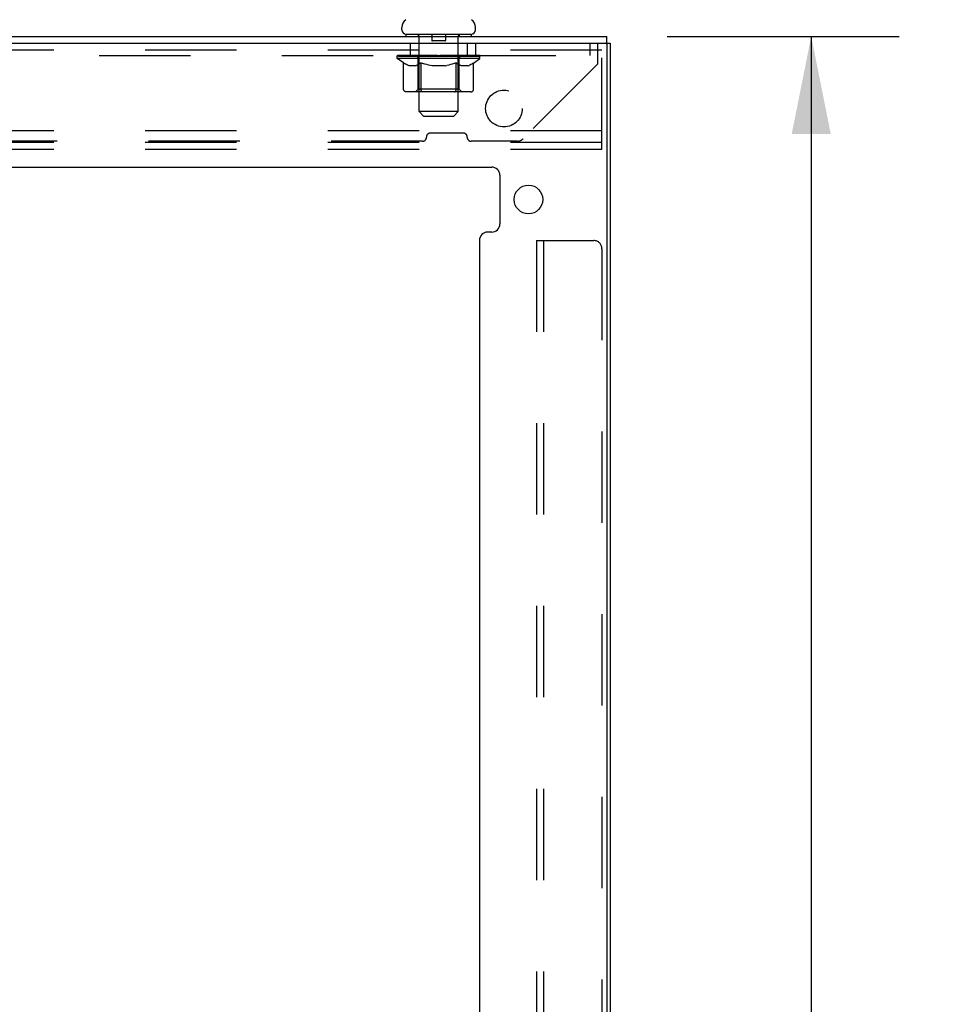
# Model space of a CAD drawing. Header units: inches. Extents: x 0 to 254, y 0 to 165.
# Tile 74 of 78: x 154 to 168, y 108 to 123. Entities that reach past the tile are written whole.
import ezdxf

# ---------------------------------------------------------------- set-up
doc = ezdxf.new("R2010")
doc.units = ezdxf.units.IN
doc.header["$LTSCALE"] = 13.988161
doc.header["$MEASUREMENT"] = 0
doc.linetypes.add('HIDDEN', pattern=[0.2, 0.1, -0.1])
doc.layers.get('0').update_dxf_attribs({"linetype": 'CONTINUOUS'})
doc.layers.add('DEFAULT_2', color=8, linetype='HIDDEN')
doc.layers.add('DIMENSIONS', color=7, linetype='CONTINUOUS')
doc.styles.get("Standard").update_dxf_attribs({"font": 'arial.ttf'})
doc.dimstyles.new('DIMSTYLE_1', dxfattribs={"dimtxt": 1.122045, "dimasz": 1.49606, "dimexe": 0.09, "dimexo": 0.07, "dimgap": 0.0375, "dimtad": 0, "dimtih": 1, "dimtoh": 1, "dimzin": 4, "dimdsep": 46, "dimtxsty": 'Standard', "dimblk": '_FILLED', "dimblk1": '_FILLED', "dimblk2": '_FILLED', "dimcen": 0.09, "dimazin": 1, "dimtfac": 1, "dimtdec": 3, "dimtofl": 0, "dimtmove": 0, "dimatfit": 3, "dimldrblk": '_FILLED', "dimfxl": 0, "dimtolj": 1, "dimtzin": 4, "dimarcsym": 0})

# ---------------------------------------------------------------- blocks, each defined once
blk = doc.blocks.new('_FILLED')
at = {"color": 0, "linetype": 'ByBlock'}
blk.add_solid([(0, 0), (-1, 0.2), (-1, -0.2)], dxfattribs=at)
blk = doc.blocks.new('*D20')
at = {"layer": 'DIMENSIONS', "color": 2, "linetype": 'Continuous'}
for p, q in [((164.317, 122.494), (167.868, 122.494)), ((166.521, 122.494), (166.521, 84.246)), ((166.521, 43.754), (166.521, 82.001)), ((164.317, 43.754), (167.868, 43.754))]:
    blk.add_line(p, q, dxfattribs=at)
at = {"layer": 'DIMENSIONS', "color": 2, "linetype": 'Continuous', "xscale": 1.49606, "yscale": 1.49606, "zscale": 1.49606}
for p, rotation in [((166.521, 122.494), 90), ((166.521, 43.754), 270)]:
    blk.add_blockref('_FILLED', p, dxfattribs=dict(at, rotation=rotation))
at = {"layer": 'DIMENSIONS', "color": 2, "linetype": 'Continuous', "insert": (166.521, 83.685), "char_height": 1.122, "width": 3.9209, "attachment_point": 2, "line_spacing_factor": 0.9}
blk.add_mtext('78.74', dxfattribs=at)

msp = doc.modelspace()

# ---------------------------------------------------------------- linework, layer by layer
at = {"color": 7, "linetype": 'Continuous'}
for p, q in [((160.255, 122.593), (160.255, 122.632)), ((161.38, 122.593), (161.38, 122.632)), ((160.317, 122.524), (160.317, 122.494)), ((161.317, 122.524), (160.317, 122.524)), ((161.317, 122.524), (161.317, 122.494)), ((163.39, 122.39), (163.39, 122.494)), ((163.375, 122.39), (163.442, 122.39))]:
    msp.add_line(p, q, dxfattribs=at)
at = {"color": 3, "linetype": 'Continuous'}
for p, q in [((141.494, 122.494), (163.39, 122.494)), ((141.442, 122.39), (163.375, 122.39)), ((163.39, 122.375), (163.39, 43.873)), ((163.442, 122.39), (163.442, 43.858)), ((143.255, 120.494), (161.629, 120.494)), ((161.754, 120.369), (161.754, 119.622)), ((161.629, 119.497), (161.567, 119.497)), ((161.442, 119.372), (161.442, 96.041))]:
    msp.add_line(p, q, dxfattribs=at)
msp.add_circle((162.192, 119.997), 0.219, dxfattribs=at)
at = {"color": 7, "linetype": 'Continuous'}
for centre, radius, start, end in [((160.398, 122.632), 0.144, 124.6624, 180), ((161.236, 122.632), 0.144, 360, 55.3376), ((160.324, 122.593), 0.069, 180, 265), ((161.311, 122.593), 0.069, 275, 360)]:
    msp.add_arc(centre, radius, start, end, dxfattribs=at)
at = {"color": 3, "linetype": 'Continuous'}
for centre, radius, start, end in [((163.375, 122.375), 0.015, 0, 90), ((161.629, 120.369), 0.125, 0, 90), ((161.629, 119.622), 0.125, 270, 360), ((161.567, 119.372), 0.125, 90, 180)]:
    msp.add_arc(centre, radius, start, end, dxfattribs=at)
at = {"layer": 'DEFAULT_2', "color": 8, "linetype": 'HIDDEN'}
for p, q in [((160.505, 122.524), (160.505, 122.494)), ((160.517, 121.343), (160.517, 122.494)), ((160.712, 122.514), (160.712, 122.434)), ((160.912, 122.424), (160.722, 122.424)), ((160.922, 122.514), (160.922, 122.434)), ((161.117, 121.343), (161.117, 122.494)), ((161.13, 122.524), (161.13, 122.494)), ((163.317, 122.286), (144.317, 122.286)), ((160.38, 122.39), (160.38, 122.202)), ((161.255, 122.39), (161.255, 122.202)), ((161.38, 122.39), (161.38, 122.202)), ((163.13, 122.39), (163.13, 122.202)), ((163.255, 122.072), (163.255, 122.39)), ((163.317, 120.765), (163.317, 122.39)), ((141.63, 122.202), (163.255, 122.202)), ((160.184, 122.157), (160.184, 122.197)), ((160.184, 122.197), (160.49, 122.197)), ((161.45, 122.157), (160.184, 122.157)), ((160.281, 122.089), (160.184, 122.157)), ((160.185, 122.197), (160.185, 122.201)), ((160.305, 122.2), (160.185, 122.201)), ((160.194, 122.197), (160.194, 122.204)), ((160.202, 122.194), (160.202, 122.197)), ((160.202, 122.194), (161.432, 122.194)), ((160.211, 122.194), (160.211, 122.197)), ((160.212, 122.194), (160.212, 122.197)), ((160.222, 122.197), (160.222, 122.204)), ((160.238, 122.194), (160.238, 122.197)), ((160.24, 122.194), (160.24, 122.197)), ((160.269, 122.197), (160.269, 122.204)), ((160.283, 122.194), (160.283, 122.197)), ((160.286, 122.194), (160.286, 122.197)), ((160.305, 122.197), (160.305, 122.2)), ((160.332, 122.197), (160.332, 122.204)), ((160.333, 122.194), (160.333, 122.197)), ((160.334, 122.194), (160.334, 122.197)), ((160.337, 122.194), (160.337, 122.197)), ((160.344, 122.194), (160.344, 122.197)), ((160.344, 122.194), (160.344, 122.197)), ((160.348, 122.194), (160.348, 122.197)), ((160.351, 122.194), (160.351, 122.198)), ((160.356, 122.194), (160.356, 122.197)), ((160.37, 122.194), (160.37, 122.197)), ((160.388, 122.194), (160.388, 122.199)), ((160.388, 122.194), (160.388, 122.197)), ((160.409, 122.194), (160.409, 122.197)), ((160.409, 122.194), (160.409, 122.197)), ((160.41, 122.197), (160.41, 122.204)), ((160.42, 122.194), (160.42, 122.197)), ((160.424, 122.194), (160.424, 122.197)), ((160.433, 122.194), (160.433, 122.197)), ((160.445, 122.194), (160.445, 122.201)), ((160.46, 122.194), (160.46, 122.197)), ((160.463, 122.194), (160.463, 122.197)), ((160.49, 122.194), (160.49, 122.197)), ((160.557, 122.197), (160.495, 122.197)), ((160.501, 122.197), (160.501, 122.204)), ((160.504, 121.685), (160.504, 122.154)), ((160.507, 122.194), (160.507, 122.197)), ((160.512, 122.194), (160.512, 122.197)), ((160.518, 122.194), (160.518, 122.202)), ((160.522, 122.194), (160.522, 122.197)), ((160.533, 122.194), (160.533, 122.197)), ((160.557, 122.194), (160.557, 122.197)), ((160.632, 122.197), (160.573, 122.197)), ((160.593, 122.194), (160.593, 122.197)), ((160.601, 122.197), (160.601, 122.204)), ((160.604, 122.194), (160.604, 122.197)), ((160.607, 122.194), (160.607, 122.203)), ((160.609, 122.194), (160.609, 122.197)), ((160.617, 122.194), (160.617, 122.197)), ((160.632, 122.194), (160.632, 122.197)), ((160.713, 122.197), (160.658, 122.197)), ((160.671, 122.194), (160.671, 122.197)), ((160.703, 122.197), (160.817, 122.204)), ((160.707, 122.197), (160.707, 122.204)), ((160.708, 122.203), (160.707, 122.204)), ((160.708, 122.197), (160.708, 122.203)), ((160.708, 122.194), (160.708, 122.197)), ((160.712, 122.194), (160.712, 122.197)), ((160.713, 122.194), (160.713, 122.197)), ((160.713, 122.194), (160.713, 122.197)), ((160.796, 122.197), (160.748, 122.197)), ((160.754, 122.194), (160.754, 122.197)), ((160.796, 122.194), (160.796, 122.197)), ((160.815, 122.197), (160.815, 122.197)), ((160.815, 122.194), (160.815, 122.197)), ((160.815, 122.194), (160.815, 122.197)), ((160.817, 122.197), (160.817, 122.204)), ((160.817, 122.204), (160.932, 122.197)), ((160.82, 122.194), (160.82, 122.197)), ((160.82, 122.194), (160.82, 122.197)), ((160.82, 122.197), (160.82, 122.197)), ((160.838, 122.194), (160.838, 122.197)), ((160.838, 122.197), (160.886, 122.197)), ((160.881, 122.194), (160.881, 122.197)), ((160.921, 122.194), (160.921, 122.197)), ((160.922, 122.194), (160.922, 122.197)), ((160.922, 122.197), (160.976, 122.197)), ((160.923, 122.194), (160.923, 122.197)), ((160.927, 122.197), (160.927, 122.204)), ((160.927, 122.203), (160.927, 122.204)), ((160.927, 122.197), (160.927, 122.203)), ((160.927, 122.194), (160.927, 122.197)), ((160.963, 122.194), (160.963, 122.197)), ((161.002, 122.194), (161.002, 122.197)), ((161.002, 122.197), (161.061, 122.197)), ((161.018, 122.194), (161.018, 122.197)), ((161.025, 122.194), (161.025, 122.197)), ((161.028, 122.194), (161.028, 122.203)), ((161.03, 122.194), (161.03, 122.197)), ((161.034, 122.197), (161.034, 122.204)), ((161.041, 122.194), (161.041, 122.197)), ((161.077, 122.194), (161.077, 122.197)), ((161.077, 122.197), (161.139, 122.197)), ((161.101, 122.194), (161.101, 122.197)), ((161.112, 122.194), (161.112, 122.197)), ((161.116, 122.194), (161.116, 122.202)), ((161.122, 122.194), (161.122, 122.197)), ((161.127, 122.194), (161.127, 122.197)), ((161.13, 121.685), (161.13, 122.154)), ((161.134, 122.197), (161.134, 122.204)), ((161.144, 122.194), (161.144, 122.197)), ((161.144, 122.197), (161.345, 122.197)), ((161.171, 122.194), (161.171, 122.197)), ((161.174, 122.194), (161.174, 122.197)), ((161.19, 122.194), (161.19, 122.201)), ((161.201, 122.194), (161.201, 122.197)), ((161.21, 122.194), (161.21, 122.197)), ((161.215, 122.194), (161.215, 122.197)), ((161.224, 122.197), (161.224, 122.204)), ((161.226, 122.194), (161.226, 122.197)), ((161.226, 122.194), (161.226, 122.197)), ((161.246, 122.194), (161.246, 122.199)), ((161.247, 122.194), (161.247, 122.197)), ((161.265, 122.194), (161.265, 122.197)), ((161.279, 122.194), (161.279, 122.197)), ((161.283, 122.194), (161.283, 122.198)), ((161.287, 122.194), (161.287, 122.197)), ((161.29, 122.194), (161.29, 122.197)), ((161.29, 122.194), (161.29, 122.197)), ((161.297, 122.194), (161.297, 122.197)), ((161.3, 122.194), (161.3, 122.197)), ((161.301, 122.194), (161.301, 122.197)), ((161.302, 122.197), (161.302, 122.204)), ((161.348, 122.194), (161.348, 122.197)), ((161.351, 122.194), (161.351, 122.197)), ((161.351, 122.087), (161.45, 122.157)), ((161.366, 122.197), (161.366, 122.204)), ((161.394, 122.194), (161.394, 122.197)), ((161.396, 122.194), (161.396, 122.197)), ((161.412, 122.197), (161.412, 122.204)), ((161.422, 122.194), (161.422, 122.197)), ((161.423, 122.194), (161.423, 122.197)), ((161.432, 122.194), (161.432, 122.197)), ((161.441, 122.197), (161.441, 122.204)), ((161.45, 122.157), (161.45, 122.204)), ((160.281, 121.682), (160.281, 122.089)), ((160.281, 122.089), (160.296, 122.079)), ((160.311, 122.07), (160.296, 122.079)), ((160.325, 122.062), (160.31, 122.07)), ((160.339, 122.055), (160.325, 122.062)), ((160.354, 122.05), (160.339, 122.056)), ((160.368, 122.045), (160.354, 122.05)), ((160.462, 122.045), (160.368, 122.045)), ((160.462, 122.045), (160.476, 122.05)), ((160.49, 122.055), (160.476, 122.05)), ((160.505, 122.062), (160.49, 122.055)), ((160.519, 122.07), (160.504, 122.062)), ((160.534, 122.079), (160.519, 122.07)), ((160.548, 122.089), (160.533, 122.079)), ((160.548, 121.682), (160.548, 122.089)), ((160.548, 122.089), (160.578, 122.079)), ((160.606, 122.07), (160.577, 122.079)), ((160.635, 122.062), (160.606, 122.07)), ((160.663, 122.056), (160.634, 122.062)), ((160.691, 122.05), (160.662, 122.056)), ((160.718, 122.045), (160.69, 122.05)), ((160.916, 122.045), (160.718, 122.045)), ((160.916, 122.045), (160.944, 122.05)), ((160.971, 122.055), (160.944, 122.05)), ((160.999, 122.062), (160.971, 122.055)), ((161.027, 122.07), (160.999, 122.062)), ((161.055, 122.078), (161.026, 122.069)), ((161.084, 122.088), (161.055, 122.078)), ((161.084, 121.682), (161.084, 122.088)), ((161.084, 122.088), (161.098, 122.078)), ((161.112, 122.07), (161.098, 122.078)), ((161.125, 122.062), (161.111, 122.07)), ((161.139, 122.055), (161.125, 122.062)), ((161.152, 122.05), (161.139, 122.056)), ((161.166, 122.045), (161.152, 122.05)), ((161.27, 122.045), (161.166, 122.045)), ((161.27, 122.045), (161.283, 122.05)), ((161.297, 122.055), (161.283, 122.05)), ((161.31, 122.062), (161.296, 122.055)), ((161.324, 122.07), (161.31, 122.062)), ((161.337, 122.078), (161.323, 122.069)), ((161.351, 122.087), (161.337, 122.078)), ((161.351, 121.682), (161.351, 122.087)), ((163.255, 122.072), (162.11, 120.927)), ((160.504, 121.685), (160.465, 121.645)), ((161.13, 121.685), (160.504, 121.685)), ((161.13, 121.685), (161.17, 121.645)), ((161.308, 121.645), (160.324, 121.645)), ((161.062, 121.645), (161.065, 121.645)), ((161.07, 121.648), (161.072, 121.65)), ((161.072, 121.65), (161.075, 121.652)), ((160.586, 121.274), (160.517, 121.343)), ((161.117, 121.343), (160.517, 121.343)), ((160.586, 121.274), (161.048, 121.274)), ((161.048, 121.274), (161.117, 121.343)), ((163.317, 121.046), (144.317, 121.046)), ((160.63, 120.948), (160.63, 120.954)), ((161.196, 121.014), (160.689, 121.014)), ((161.255, 120.948), (161.255, 120.954)), ((163.317, 120.869), (144.317, 120.869)), ((163.317, 120.765), (144.317, 120.765)), ((160.571, 120.889), (152.814, 120.889)), ((162.018, 120.889), (161.314, 120.889)), ((162.317, 119.369), (162.317, 95.596)), ((162.317, 119.369), (163.192, 119.369)), ((162.421, 119.369), (162.421, 46.879)), ((163.317, 119.244), (163.317, 47.004))]:
    msp.add_line(p, q, dxfattribs=at)
for points in [[(160.324, 121.645), (160.318, 121.645), (160.313, 121.646), (160.308, 121.648), (160.303, 121.65), (160.299, 121.652), (160.295, 121.655), (160.291, 121.659), (160.287, 121.663), (160.285, 121.667), (160.283, 121.672), (160.281, 121.677), (160.281, 121.682)], [(160.57, 121.645), (160.567, 121.645), (160.565, 121.646), (160.562, 121.648), (160.56, 121.65), (160.557, 121.652), (160.555, 121.655), (160.553, 121.659), (160.552, 121.663), (160.55, 121.667), (160.549, 121.672), (160.549, 121.677), (160.548, 121.682)], [(161.075, 121.652), (161.077, 121.655), (161.079, 121.659), (161.08, 121.663), (161.082, 121.667)], [(161.077, 121.655), (161.079, 121.659), (161.08, 121.663)], [(161.082, 121.667), (161.083, 121.672), (161.083, 121.677), (161.084, 121.682)], [(161.083, 121.672), (161.083, 121.677), (161.084, 121.682)], [(161.308, 121.645), (161.314, 121.645), (161.319, 121.646), (161.324, 121.648), (161.329, 121.65), (161.333, 121.652), (161.337, 121.655), (161.341, 121.659), (161.345, 121.663), (161.347, 121.667), (161.349, 121.672), (161.351, 121.677), (161.351, 121.682)], [(161.065, 121.645), (161.067, 121.646), (161.07, 121.648)]]:
    msp.add_lwpolyline(points, dxfattribs=at)
msp.add_circle((161.817, 121.39), 0.281, dxfattribs=at)
for centre, radius, start, end in [((160.324, 122.593), 0.069, 265, 270), ((160.487, 122.494), 0.03, 0, 90), ((160.702, 122.514), 0.01, 0, 90), ((160.722, 122.434), 0.01, 180, 270), ((160.912, 122.434), 0.01, 270, 360), ((160.932, 122.514), 0.01, 90, 180), ((161.147, 122.494), 0.03, 90, 180), ((161.311, 122.593), 0.069, 270, 275), ((160.465, 122.154), 0.0398, 0, 90), ((161.17, 122.154), 0.0398, 90, 180), ((160.571, 120.948), 0.0591, 270, 360), ((160.689, 120.954), 0.0591, 90, 180), ((161.196, 120.954), 0.0591, 0, 90), ((161.314, 120.948), 0.0591, 180, 270), ((162.018, 121.019), 0.13, 270, 315), ((163.192, 119.244), 0.125, 0, 90)]:
    msp.add_arc(centre, radius, start, end, dxfattribs=at)
for centre, major_axis, ratio, start_param, end_param in [((160.817, 122.204), (0.633, 0.007), 0.05963, 9.249616, 9.431313), ((160.817, 122.204), (0.633, 0), 0.060556, -3.083241, -2.96706), ((160.817, 122.204), (0.633, 0.013), 0.05688, 2.791345, 2.965878), ((160.208, 122.192), (0.198, -0.002), 0.05963, 0.605815, 1.645666), ((160.14, 122.192), (0.198, 0.002), 0.05963, 0.25549, 1.295341), ((160.817, 122.204), (0.633, -0.007), 0.05963, -2.96643, -2.791898), ((160.14, 122.185), (0.198, 0.004), 0.05688, 1.20151, 1.294789), ((160.208, 122.185), (0.198, 0), 0.060556, 1.551758, 1.645036), ((160.164, 122.185), (0.198, 0.002), 0.05963, 1.170259, 1.376596), ((160.209, 122.187), (0.164, 0.002), 0.05963, 1.065228, 1.614276), ((160.19, 122.187), (0.164, 0.003), 0.05688, 0.890143, 1.43919), ((160.248, 122.187), (0.164, 0), 0.060556, 1.240391, 1.789438), ((160.817, 122.204), (0.633, 0.019), 0.052395, 2.616403, 2.790936), ((160.271, 122.192), (0.198, -0.004), 0.05688, 0.7809, 1.820751), ((160.136, 122.192), (0.198, 0.004), 0.05688, 0.080405, 1.120256), ((160.817, 122.204), (0.633, -0.013), 0.05688, -2.791345, -2.616812), ((160.136, 122.185), (0.198, 0.006), 0.052395, 1.026568, 1.119847), ((160.271, 122.185), (0.198, -0.002), 0.05963, 1.72692, 1.820198), ((160.189, 122.187), (0.164, 0.005), 0.052395, 0.715201, 1.264248), ((160.303, 122.187), (0.164, -0.002), 0.05963, 1.415553, 1.9646), ((160.817, 122.204), (0.633, 0.025), 0.046319, 2.441654, 2.616187), ((160.35, 122.192), (0.198, -0.006), 0.052395, 0.955842, 1.995693), ((160.153, 122.192), (0.198, 0.006), 0.052395, -0.094537, 0.945314), ((160.817, 122.204), (0.633, -0.019), 0.052395, -2.616403, -2.44187), ((160.153, 122.185), (0.198, 0.008), 0.046319, 0.851819, 0.945098), ((160.35, 122.185), (0.198, -0.004), 0.05688, 1.902006, 1.995284), ((160.207, 122.187), (0.164, 0.006), 0.046319, 0.540452, 1.089499), ((160.374, 122.187), (0.164, -0.003), 0.05688, 1.590638, 2.139686), ((160.164, 122.192), (0.198, 0), 0.060556, 0.430652, 0.777569), ((160.817, 122.204), (0.633, 0.029), 0.038841, 2.267123, 2.441656), ((160.444, 122.192), (0.198, -0.008), 0.046319, 1.130591, 2.170442), ((160.817, 122.204), (0.633, -0.025), 0.046319, -2.441654, -2.267121), ((160.19, 122.192), (0.198, 0.008), 0.046319, -0.269286, 0.770565), ((160.19, 122.185), (0.198, 0.009), 0.038841, 0.677289, 0.770567), ((160.444, 122.185), (0.198, -0.006), 0.052395, 2.076947, 2.170226), ((160.244, 122.187), (0.164, 0.008), 0.038841, 0.365921, 0.914969), ((160.459, 122.187), (0.164, -0.005), 0.052395, 1.76558, 2.314627), ((160.817, 122.204), (0.633, 0.033), 0.030195, 2.09281, 2.267343), ((160.548, 122.192), (0.198, -0.009), 0.038841, 1.305122, 2.344973), ((160.817, 122.204), (0.633, -0.029), 0.038841, -2.267123, -2.092591), ((160.246, 122.192), (0.198, 0.009), 0.038841, -0.443817, 0.596034), ((160.246, 122.185), (0.198, 0.01), 0.030195, 0.502975, 0.596254), ((160.548, 122.185), (0.198, -0.008), 0.046319, 2.251696, 2.344975), ((160.299, 122.187), (0.164, 0.009), 0.030195, 0.191608, 0.740655), ((160.554, 122.187), (0.164, -0.006), 0.046319, 1.940329, 2.489376), ((160.32, 122.192), (0.198, 0.01), 0.030195, -0.61813, 0.421721), ((160.817, 122.204), (0.633, 0.036), 0.020645, 1.918687, 2.09322), ((160.661, 122.192), (0.198, -0.01), 0.030195, 1.479435, 2.519286), ((160.817, 122.204), (0.633, -0.033), 0.030195, -2.09281, -1.918277), ((160.32, 122.185), (0.198, 0.011), 0.020645, 0.328852, 0.422131), ((160.661, 122.185), (0.198, -0.009), 0.038841, 2.426227, 2.519505), ((160.369, 122.187), (0.164, 0.009), 0.020645, 0.017485, 0.566532), ((160.658, 122.187), (0.164, -0.008), 0.038841, 2.11486, 2.663907), ((160.409, 122.192), (0.198, 0.011), 0.020645, -0.792253, 0.247598), ((160.817, 122.204), (0.633, 0.038), 0.010478, 1.744704, 1.919237), ((160.779, 122.192), (0.198, -0.011), 0.020645, 1.653558, 2.693409), ((160.817, 122.204), (0.633, -0.036), 0.020645, -1.918687, -1.744154), ((160.409, 122.185), (0.198, 0.012), 0.010478, 0.154869, 0.248148), ((160.779, 122.185), (0.198, -0.01), 0.030195, 2.60054, 2.693819), ((160.453, 122.187), (0.164, 0.01), 0.010478, 6.126688, 6.675735), ((160.766, 122.187), (0.164, -0.009), 0.030195, 2.289173, 2.83822), ((160.51, 122.192), (0.198, 0.012), 0.010478, -0.966236, -0.000846), ((160.898, 122.192), (0.198, -0.012), 0.010478, 1.827541, 2.867392), ((160.817, 122.204), (0.633, -0.038), 0.010478, -1.744704, -1.570171), ((160.898, 122.185), (0.198, -0.011), 0.020645, 2.774664, 2.867942), ((160.876, 122.187), (0.164, -0.009), 0.020645, 2.463296, 3.012344), ((160.736, 122.192), (0.198, 0.012), 0.010478, 0.274201, 1.314052), ((160.65, 122.187), (0.164, 0.01), 0.010478, -0.000483, 0.504314), ((160.62, 122.185), (0.198, 0.012), 0.010478, 0.099668, 0.192946), ((160.817, 122.204), (0.633, 0.038), 0.010478, -1.571421, -1.396888), ((161.014, 122.185), (0.198, -0.012), 0.010478, 2.948646, 3.041925), ((160.984, 122.187), (0.164, -0.01), 0.010478, 2.637279, 3.142076), ((160.855, 122.192), (0.198, 0.011), 0.020645, 0.448184, 1.488034), ((160.758, 122.187), (0.164, 0.009), 0.020645, 0.129249, 0.678296), ((160.736, 122.185), (0.198, 0.011), 0.020645, 0.273651, 0.366929), ((160.817, 122.204), (0.633, 0.036), 0.020645, -1.397439, -1.222906), ((160.817, 122.204), (0.633, -0.038), 0.010478, 1.222355, 1.396888), ((161.125, 122.192), (0.198, -0.012), 0.010478, -3.140747, -2.175357), ((160.973, 122.192), (0.198, 0.01), 0.030195, 0.622307, 1.662158), ((160.868, 122.187), (0.164, 0.009), 0.030195, 0.303372, 0.852419), ((161.182, 122.187), (0.164, -0.01), 0.010478, 2.749043, 3.29809), ((161.226, 122.192), (0.198, -0.011), 0.020645, 2.893995, 3.933846), ((160.855, 122.185), (0.198, 0.01), 0.030195, 0.447774, 0.541052), ((161.226, 122.185), (0.198, -0.012), 0.010478, 2.893445, 2.986723), ((160.817, 122.204), (0.633, 0.033), 0.030195, -1.223315, -1.048783), ((160.817, 122.204), (0.633, -0.036), 0.020645, 1.048373, 1.222906), ((161.086, 122.192), (0.198, 0.009), 0.038841, 0.79662, 1.836471), ((160.977, 122.187), (0.164, 0.008), 0.038841, 0.477686, 1.026733), ((161.266, 122.187), (0.164, -0.009), 0.020645, 2.57506, 3.124108), ((161.315, 122.192), (0.198, -0.01), 0.030195, 2.719872, 3.759723), ((161.191, 122.192), (0.198, 0.008), 0.046319, 0.971151, 2.011002), ((160.973, 122.185), (0.198, 0.009), 0.038841, 0.622087, 0.715366), ((161.315, 122.185), (0.198, -0.011), 0.020645, 2.719462, 2.812741), ((160.817, 122.204), (0.633, 0.029), 0.038841, -1.049002, -0.874469), ((160.817, 122.204), (0.633, -0.033), 0.030195, 0.87425, 1.048783), ((161.08, 122.187), (0.164, 0.006), 0.046319, 0.652216, 1.201263), ((161.284, 122.192), (0.198, 0.006), 0.052395, 1.1459, 2.185751), ((161.336, 122.187), (0.164, -0.009), 0.030195, 2.400937, 2.949985), ((161.388, 122.192), (0.198, -0.009), 0.038841, 2.545558, 3.585409), ((161.176, 122.187), (0.164, 0.005), 0.052395, 0.826965, 1.376012), ((161.086, 122.185), (0.198, 0.008), 0.046319, 0.796618, 0.889896), ((161.388, 122.185), (0.198, -0.01), 0.030195, 2.545339, 2.638617), ((161.364, 122.192), (0.198, 0.004), 0.05688, 1.320842, 2.360692), ((160.817, 122.204), (0.633, 0.025), 0.046319, -0.874471, -0.699939), ((160.817, 122.204), (0.633, -0.029), 0.038841, 0.699936, 0.874469), ((161.444, 122.192), (0.198, -0.008), 0.046319, 2.371028, 3.410879), ((161.39, 122.187), (0.164, -0.008), 0.038841, 2.226624, 2.775671), ((161.426, 122.192), (0.198, 0.002), 0.05963, 1.495927, 2.535778), ((161.26, 122.187), (0.164, 0.003), 0.05688, 1.001907, 1.550954), ((161.481, 122.192), (0.198, -0.006), 0.052395, 2.196279, 3.23613), ((161.427, 122.187), (0.164, -0.006), 0.046319, 2.052093, 2.601141), ((161.191, 122.185), (0.198, 0.006), 0.052395, 0.971367, 1.064645), ((161.47, 122.192), (0.198, 0), 0.060556, 1.671089, 2.71094), ((161.444, 122.185), (0.198, -0.009), 0.038841, 2.371026, 2.464304), ((161.498, 122.192), (0.198, -0.004), 0.05688, 2.021337, 3.061188), ((160.817, 122.204), (0.633, 0.019), 0.052395, -0.699723, -0.52519), ((160.817, 122.204), (0.633, -0.025), 0.046319, 0.525406, 0.699939), ((161.495, 122.192), (0.198, -0.002), 0.05963, 1.846251, 2.886102), ((161.331, 122.187), (0.164, 0.002), 0.05963, 1.176993, 1.72604), ((161.445, 122.187), (0.164, -0.005), 0.052395, 1.877344, 2.426392), ((161.387, 122.187), (0.164, 0), 0.060556, 1.352155, 1.901202), ((161.445, 122.187), (0.164, -0.003), 0.05688, 1.702402, 2.25145), ((161.425, 122.187), (0.164, -0.002), 0.05963, 1.527317, 2.076364), ((161.284, 122.185), (0.198, 0.004), 0.05688, 1.146309, 1.239587), ((161.481, 122.185), (0.198, -0.008), 0.046319, 2.196495, 2.289773), ((160.817, 122.204), (0.633, 0.013), 0.05688, -0.524781, -0.350248), ((160.817, 122.204), (0.633, -0.019), 0.052395, 0.350657, 0.52519), ((161.364, 122.185), (0.198, 0.002), 0.05963, 1.321394, 1.414673), ((161.498, 122.185), (0.198, -0.006), 0.052395, 2.021746, 2.115024), ((160.817, 122.204), (0.633, 0.007), 0.05963, -0.349695, -0.175162), ((160.817, 122.204), (0.633, -0.013), 0.05688, 0.175715, 0.350248), ((161.426, 122.185), (0.198, 0), 0.060556, 1.496556, 1.589835), ((161.495, 122.185), (0.198, -0.004), 0.05688, 1.846804, 1.940083), ((161.47, 122.185), (0.198, -0.002), 0.05963, 1.671719, 1.764997), ((160.817, 122.204), (0.633, 0), 0.060556, -0.174533, 0), ((160.817, 122.204), (0.633, -0.007), 0.05963, 0.000629, 0.175162)]:
    msp.add_ellipse(centre, major_axis=major_axis, ratio=ratio, start_param=start_param, end_param=end_param, dxfattribs=at)

# ---------------------------------------------------------------- dimensions: what is measured, and where the dimension line sits
at = {"layer": 'DIMENSIONS', "color": 2, "linetype": 'Continuous'}
dim = msp.add_linear_dim(base=(166.521, 43.754), p1=(164.247, 122.494), p2=(164.247, 43.754), angle=270, text='<>\\P[]', dimstyle='DIMSTYLE_1', dxfattribs=at)
dim.commit()
dim.dimension.update_dxf_attribs({"geometry": '*D20', "text_midpoint": (166.521, 83.117), "dimtype": 160})

doc.saveas('drawing.dxf')
